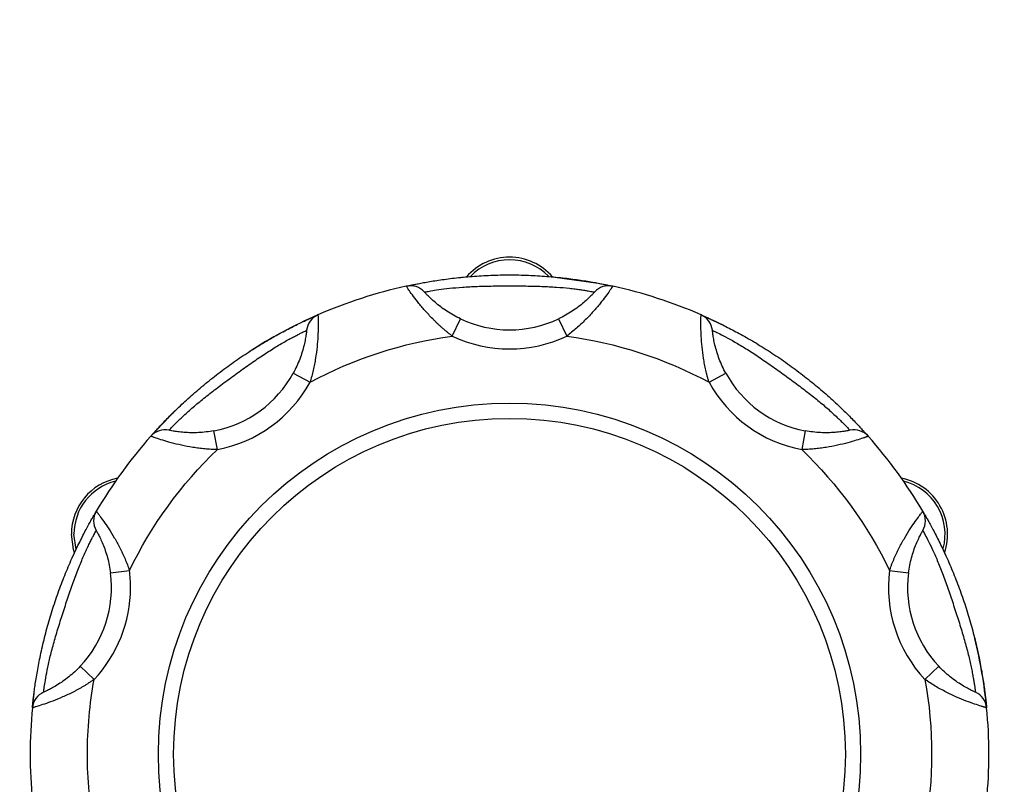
# Model space of a CAD drawing. Header units: inches. Extents: x 4 to 172, y 4 to 132.
# Tile 13 of 38: x 37.29 to 40.51, y 110.28 to 112.78. Entities that reach past the tile are written whole.
import ezdxf

# ---------------------------------------------------------------- set-up
doc = ezdxf.new("R2010")
doc.units = ezdxf.units.IN
doc.header["$LTSCALE"] = 16
doc.header["$MEASUREMENT"] = 0
doc.layers.add('TEXT', color=140, linetype='Continuous', lineweight=25)
doc.dimstyles.new('SLDDIMSTYLE2', dxfattribs={"dimtxt": 0.18, "dimasz": 2.08, "dimexe": 0, "dimexo": 0.0625, "dimgap": 0, "dimtad": 0, "dimtih": 1, "dimtoh": 1, "dimdec": 0, "dimrnd": 1e-09, "dimzin": 0, "dimdsep": 46, "dimtxsty": 'Standard', "dimsah": 1, "dimcen": 0.09, "dimadec": 0, "dimazin": 0, "dimtfac": 2.08, "dimtdec": 0, "dimtofl": 0, "dimtmove": 0, "dimatfit": 3, "dimfxl": 0, "dimfrac": 2, "dimtolj": 1, "dimtzin": 0, "dimarcsym": 0})

msp = doc.modelspace()

# ---------------------------------------------------------------- linework, layer by layer
for p, q in [((38.7363, 111.9399), (38.7519, 111.9414)), ((38.5544, 111.9108), (38.569, 111.9139)), ((38.7053, 111.7474), (38.7321, 111.8039)), ((39.0536, 111.8039), (39.0804, 111.7474)), ((39.5202, 111.8169), (39.595, 111.7819)), ((38.1846, 111.626), (38.2395, 111.5961)), ((39.5463, 111.5961), (39.6011, 111.626)), ((37.7179, 111.4191), (37.798, 111.503)), ((37.9361, 111.3756), (37.9245, 111.437)), ((39.8612, 111.437), (39.8497, 111.3756)), ((40.0617, 111.4259), (40.0678, 111.4191)), ((37.4607, 111.021), (37.4682, 111.0375)), ((40.3175, 111.0375), (40.322, 111.0276)), ((37.5861, 110.9713), (37.6481, 110.9793)), ((40.1376, 110.9793), (40.1996, 110.9713)), ((37.5322, 110.6226), (37.4868, 110.6656)), ((40.2989, 110.6656), (40.2535, 110.6226)), ((37.3302, 110.5296), (37.3357, 110.5781))]:
    msp.add_line(p, q)
at = {"flags": 128}
for points in [[(39.0338, 111.9414), (39.1836, 111.9206), (39.2313, 111.9108)], [(37.4682, 111.0375), (37.4649, 111.0481), (37.458, 111.0985)], [(37.4736, 111.0478), (37.4735, 111.0482), (37.4663, 111.0985)]]:
    msp.add_lwpolyline(points, dxfattribs=at)
for radius in [1.15, 1.1]:
    msp.add_circle((38.8929, 110.3777), radius)
for centre, radius, start, end in [((38.8929, 111.8192), 0.1865, 40.9218, 139.0782), ((38.8929, 111.8192), 0.1782, 44.0503, 135.9993), ((38.8929, 110.3777), 1.57, 102.4481, 113.5519), ((38.5679, 111.8498), 0.0625, 42.0343, 102.4481), ((39.2178, 111.8498), 0.0625, 77.5519, 137.9657), ((38.8929, 110.3777), 1.57, 66.4481, 77.5519), ((38.8929, 110.3777), 1.57, 113.5519, 122.9557), ((38.2905, 111.7596), 0.0625, 113.5519, 173.9657), ((38.8929, 112.1427), 0.375, 244.6205, 295.3795), ((39.4952, 111.7596), 0.0625, 6.0343, 66.4481), ((37.8554, 111.8056), 0.375, 280.6205, 331.3795), ((39.9303, 111.8056), 0.375, 208.6205, 259.3795), ((38.8929, 110.3777), 1.57, 138.4481, 149.5519), ((37.7647, 111.3776), 0.0625, 78.0343, 138.4481), ((40.021, 111.3776), 0.0625, 41.5519, 101.9657), ((38.8929, 110.3777), 1.57, 30.4481, 41.5519), ((37.6445, 111.0985), 0.1865, 100.9218, 180), ((37.6445, 111.0985), 0.1782, 103.7342, 180), ((40.1412, 111.0985), 0.1865, 340.9218, 79.0782), ((40.1412, 111.0985), 0.1782, 344.6893, 76.2658), ((37.5933, 111.1416), 0.0625, 149.5519, 209.9657), ((40.1925, 111.1416), 0.0625, 330.0343, 30.4481), ((37.2142, 110.9231), 0.375, 316.6205, 7.3795), ((40.5715, 110.9231), 0.375, 172.6205, 223.3795), ((38.8929, 110.3777), 1.57, 5.5519, 13.9555), ((37.3924, 110.5236), 0.0625, 114.0343, 174.4481), ((40.3933, 110.5236), 0.0625, 5.5519, 65.9657), ((38.8929, 110.3777), 1.57, 174.4481, 185.5519), ((38.8929, 110.3777), 1.57, 354.4481, 5.5519)]:
    msp.add_arc(centre, radius, start, end)
for points, knots in [([(38.5544, 111.9108), (38.5545, 111.9108), (38.5546, 111.9108), (38.5552, 111.911), (38.5562, 111.9112), (38.5575, 111.9115), (38.5593, 111.9119), (38.563, 111.9127), (38.5699, 111.9141), (38.5821, 111.9167), (38.5975, 111.9197), (38.622, 111.9243), (38.659, 111.9305), (38.7118, 111.9376), (38.7699, 111.9433), (38.8311, 111.9469), (38.8929, 111.9481), (38.9546, 111.9469), (39.0157, 111.9433), (39.0737, 111.9376), (39.1265, 111.9305), (39.1635, 111.9243), (39.188, 111.9197), (39.2035, 111.9167), (39.2157, 111.9142), (39.2231, 111.9126), (39.2273, 111.9117), (39.2296, 111.9112), (39.231, 111.9109), (39.2312, 111.9108), (39.2313, 111.9108)], [0, 0, 0, 0, 0.010442, 0.020855, 0.031253, 0.041655, 0.052075, 0.06253, 0.093837, 0.125223, 0.156436, 0.187819, 0.250208, 0.31137, 0.37543, 0.437706, 0.499978, 0.562425, 0.624444, 0.688377, 0.749424, 0.811918, 0.843293, 0.874502, 0.905753, 0.93693, 0.952733, 0.968475, 0.984212, 1, 1, 1, 1]), ([(38.7053, 111.7474), (38.7026, 111.7495), (38.6973, 111.7535), (38.6893, 111.7598), (38.6815, 111.7663), (38.6738, 111.7728), (38.6663, 111.7795), (38.6589, 111.7864), (38.6517, 111.7933), (38.6377, 111.8071), (38.618, 111.828), (38.5956, 111.8546), (38.5775, 111.878), (38.5669, 111.8927), (38.5612, 111.9009), (38.5582, 111.9053), (38.556, 111.9084), (38.5547, 111.9104), (38.5545, 111.9107), (38.5544, 111.9108)], [0, 0, 0, 0, 0.031071, 0.062154, 0.093269, 0.124432, 0.155662, 0.186976, 0.218392, 0.249927, 0.373946, 0.499658, 0.622463, 0.74909, 0.798542, 0.848297, 0.898417, 0.948964, 1, 1, 1, 1]), ([(38.6143, 111.8916), (38.6143, 111.8916), (38.6161, 111.892), (38.6233, 111.8933), (38.6287, 111.8943), (38.6427, 111.8966), (38.6513, 111.898), (38.672, 111.9009), (38.6836, 111.9024), (38.7095, 111.9052), (38.7239, 111.9065), (38.7542, 111.9087), (38.7703, 111.9096), (38.804, 111.9108), (38.8214, 111.9112), (38.8567, 111.9116), (38.8746, 111.9117), (38.9108, 111.9117), (38.929, 111.9116), (38.9643, 111.9112), (38.9815, 111.9108), (39.0065, 111.9099), (39.0148, 111.9095), (39.0309, 111.9087), (39.0388, 111.9082), (39.0616, 111.9066), (39.0757, 111.9053), (39.0953, 111.9032), (39.1016, 111.9024), (39.1133, 111.9009), (39.1187, 111.9002), (39.1289, 111.8988), (39.1336, 111.8981), (39.1424, 111.8967), (39.1464, 111.896), (39.157, 111.8943), (39.1623, 111.8933), (39.1695, 111.892), (39.1714, 111.8916), (39.1714, 111.8916)], [0, 0, 0, 0, 0.0625, 0.0625, 0.125, 0.125, 0.1875, 0.1875, 0.25, 0.25, 0.3125, 0.3125, 0.375, 0.375, 0.4375, 0.4375, 0.5, 0.5, 0.5625, 0.5625, 0.625, 0.625, 0.65625, 0.65625, 0.6875, 0.6875, 0.75, 0.75, 0.78125, 0.78125, 0.8125, 0.8125, 0.84375, 0.84375, 0.875, 0.875, 0.9375, 0.9375, 1, 1, 1, 1]), ([(39.2313, 111.9108), (39.2313, 111.9108), (39.2312, 111.9107), (39.2309, 111.9102), (39.2303, 111.9094), (39.2296, 111.9083), (39.2286, 111.9068), (39.2274, 111.9051), (39.2261, 111.9031), (39.2245, 111.9008), (39.2227, 111.8983), (39.218, 111.8916), (39.2083, 111.8782), (39.1902, 111.8547), (39.1678, 111.8282), (39.1459, 111.8048), (39.127, 111.7864), (39.112, 111.7728), (39.0965, 111.7597), (39.0858, 111.7515), (39.0804, 111.7474)], [0, 0, 0, 0, 0.025512, 0.050896, 0.076158, 0.101307, 0.12635, 0.151295, 0.17615, 0.200922, 0.225619, 0.250249, 0.376893, 0.499722, 0.625604, 0.749796, 0.812812, 0.875424, 0.937772, 1, 1, 1, 1]), ([(38.7321, 111.8039), (38.7245, 111.8075), (38.7169, 111.8114), (38.7021, 111.8197), (38.6948, 111.8242), (38.6809, 111.8332), (38.6742, 111.8379), (38.6615, 111.8475), (38.6554, 111.8524), (38.6444, 111.8618), (38.6393, 111.8664), (38.6304, 111.8747), (38.6267, 111.8785), (38.6206, 111.8848), (38.6182, 111.8873), (38.6151, 111.8907), (38.6143, 111.8916), (38.6143, 111.8916)], [0, 0, 0, 0, 0.125, 0.125, 0.25, 0.25, 0.375, 0.375, 0.5, 0.5, 0.625, 0.625, 0.75, 0.75, 0.875, 0.875, 1, 1, 1, 1]), ([(39.1714, 111.8916), (39.1714, 111.8916), (39.1706, 111.8907), (39.1683, 111.8882), (39.1673, 111.8871), (39.165, 111.8847), (39.1636, 111.8833), (39.159, 111.8785), (39.1552, 111.8747), (39.1464, 111.8664), (39.1414, 111.8618), (39.1303, 111.8523), (39.1243, 111.8475), (39.1115, 111.8379), (39.1047, 111.8332), (39.0839, 111.8196), (39.069, 111.8112), (39.0536, 111.8039)], [0, 0, 0, 0, 0.125, 0.125, 0.1875, 0.1875, 0.25, 0.25, 0.375, 0.375, 0.5, 0.5, 0.625, 0.625, 0.75, 0.75, 1, 1, 1, 1]), ([(37.7179, 111.4191), (37.718, 111.4191), (37.718, 111.4192), (37.7184, 111.4196), (37.7191, 111.4204), (37.7201, 111.4215), (37.7213, 111.4228), (37.7237, 111.4256), (37.7285, 111.4308), (37.7369, 111.4401), (37.7476, 111.4516), (37.7647, 111.4697), (37.791, 111.4965), (37.8295, 111.5332), (37.8732, 111.572), (37.9206, 111.6109), (37.9698, 111.6482), (38.0204, 111.6835), (38.072, 111.7165), (38.1223, 111.746), (38.1692, 111.7713), (38.2028, 111.788), (38.2253, 111.7987), (38.2396, 111.8054), (38.251, 111.8105), (38.2579, 111.8136), (38.2618, 111.8153), (38.2639, 111.8162), (38.2653, 111.8168), (38.2654, 111.8169), (38.2655, 111.8169)], [0, 0, 0, 0, 0.010442, 0.020855, 0.031253, 0.041655, 0.052075, 0.06253, 0.093837, 0.125223, 0.156436, 0.187819, 0.250208, 0.31137, 0.37543, 0.437706, 0.499978, 0.562425, 0.624444, 0.688377, 0.749424, 0.811918, 0.843293, 0.874502, 0.905753, 0.93693, 0.952733, 0.968475, 0.984212, 1, 1, 1, 1]), ([(38.2655, 111.8169), (38.2655, 111.8169), (38.2655, 111.8168), (38.2656, 111.8162), (38.2656, 111.8152), (38.2656, 111.8139), (38.2657, 111.8122), (38.2657, 111.8101), (38.2658, 111.8076), (38.2659, 111.8049), (38.2659, 111.8017), (38.266, 111.7936), (38.2661, 111.777), (38.2653, 111.7474), (38.2628, 111.7128), (38.2588, 111.681), (38.2542, 111.655), (38.2501, 111.6352), (38.2453, 111.6155), (38.2414, 111.6025), (38.2395, 111.5961)], [0, 0, 0, 0, 0.025512, 0.050896, 0.076158, 0.101307, 0.12635, 0.151295, 0.17615, 0.200922, 0.225619, 0.250249, 0.376893, 0.499722, 0.625604, 0.749796, 0.812812, 0.875424, 0.937772, 1, 1, 1, 1]), ([(39.5463, 111.5961), (39.5453, 111.5993), (39.5433, 111.6057), (39.5406, 111.6155), (39.538, 111.6253), (39.5357, 111.6351), (39.5336, 111.645), (39.5316, 111.6548), (39.5298, 111.6647), (39.5266, 111.6841), (39.523, 111.7126), (39.5205, 111.7472), (39.5196, 111.7769), (39.5197, 111.7949), (39.5198, 111.805), (39.52, 111.8102), (39.5201, 111.814), (39.5202, 111.8165), (39.5202, 111.8168), (39.5202, 111.8169)], [0, 0, 0, 0, 0.031071, 0.062154, 0.093269, 0.124432, 0.155662, 0.186976, 0.218392, 0.249927, 0.373946, 0.499658, 0.622463, 0.74909, 0.798542, 0.848297, 0.898417, 0.948964, 1, 1, 1, 1]), ([(39.5202, 111.8169), (39.5202, 111.8169), (39.5203, 111.8169), (39.5209, 111.8166), (39.5218, 111.8162), (39.5231, 111.8157), (39.5248, 111.8149), (39.5282, 111.8134), (39.5346, 111.8106), (39.546, 111.8054), (39.5603, 111.7988), (39.5828, 111.7881), (39.6163, 111.7714), (39.6632, 111.7461), (39.7136, 111.7165), (39.7653, 111.6835), (39.8159, 111.6482), (39.8651, 111.6109), (39.9125, 111.5721), (39.956, 111.5334), (39.9946, 111.4966), (40.0209, 111.4698), (40.0381, 111.4517), (40.0487, 111.4402), (40.0572, 111.431), (40.0622, 111.4253), (40.0651, 111.4221), (40.0666, 111.4204), (40.0676, 111.4193), (40.0677, 111.4192), (40.0678, 111.4191)], [0, 0, 0, 0, 0.010442, 0.020855, 0.031253, 0.041655, 0.052075, 0.06253, 0.093837, 0.125223, 0.156436, 0.187819, 0.250208, 0.31137, 0.37543, 0.437706, 0.499978, 0.562425, 0.624444, 0.688377, 0.749424, 0.811918, 0.843293, 0.874502, 0.905753, 0.93693, 0.952733, 0.968475, 0.984212, 1, 1, 1, 1]), ([(37.7777, 111.4388), (37.7777, 111.4388), (37.7789, 111.4401), (37.7839, 111.4454), (37.7877, 111.4494), (37.7977, 111.4595), (37.8039, 111.4657), (37.8188, 111.4802), (37.8274, 111.4882), (37.8467, 111.5057), (37.8576, 111.5153), (37.8808, 111.5348), (37.8933, 111.5449), (37.9199, 111.5658), (37.9337, 111.5763), (37.962, 111.5974), (37.9765, 111.608), (38.0057, 111.6293), (38.0205, 111.6399), (38.0493, 111.6603), (38.0635, 111.6701), (38.0842, 111.6841), (38.0911, 111.6886), (38.1047, 111.6974), (38.1113, 111.7017), (38.1307, 111.7138), (38.1429, 111.721), (38.16, 111.7308), (38.1655, 111.7339), (38.1758, 111.7396), (38.1807, 111.7422), (38.1898, 111.747), (38.194, 111.7492), (38.2019, 111.7532), (38.2055, 111.7551), (38.2151, 111.7599), (38.22, 111.7622), (38.2266, 111.7654), (38.2283, 111.7662), (38.2283, 111.7662)], [0, 0, 0, 0, 0.0625, 0.0625, 0.125, 0.125, 0.1875, 0.1875, 0.25, 0.25, 0.3125, 0.3125, 0.375, 0.375, 0.4375, 0.4375, 0.5, 0.5, 0.5625, 0.5625, 0.625, 0.625, 0.65625, 0.65625, 0.6875, 0.6875, 0.75, 0.75, 0.78125, 0.78125, 0.8125, 0.8125, 0.84375, 0.84375, 0.875, 0.875, 0.9375, 0.9375, 1, 1, 1, 1]), ([(38.2283, 111.7662), (38.2283, 111.7662), (38.2282, 111.765), (38.2278, 111.7616), (38.2277, 111.7602), (38.2272, 111.7568), (38.227, 111.7549), (38.226, 111.7484), (38.2252, 111.743), (38.223, 111.7311), (38.2216, 111.7244), (38.2182, 111.7102), (38.2161, 111.7028), (38.2114, 111.6875), (38.2087, 111.6797), (38.1999, 111.6565), (38.1928, 111.641), (38.1846, 111.626)], [0, 0, 0, 0, 0.125, 0.125, 0.1875, 0.1875, 0.25, 0.25, 0.375, 0.375, 0.5, 0.5, 0.625, 0.625, 0.75, 0.75, 1, 1, 1, 1]), ([(39.6011, 111.626), (39.5971, 111.6334), (39.5932, 111.641), (39.5861, 111.6564), (39.5828, 111.6643), (39.5769, 111.6798), (39.5743, 111.6876), (39.5696, 111.7028), (39.5675, 111.7103), (39.5641, 111.7244), (39.5627, 111.7311), (39.5605, 111.7431), (39.5597, 111.7483), (39.5584, 111.757), (39.558, 111.7604), (39.5575, 111.765), (39.5574, 111.7662), (39.5574, 111.7662)], [0, 0, 0, 0, 0.125, 0.125, 0.25, 0.25, 0.375, 0.375, 0.5, 0.5, 0.625, 0.625, 0.75, 0.75, 0.875, 0.875, 1, 1, 1, 1]), ([(39.5574, 111.7662), (39.5574, 111.7662), (39.559, 111.7654), (39.5656, 111.7623), (39.5705, 111.7599), (39.5833, 111.7536), (39.5911, 111.7496), (39.6095, 111.7398), (39.6198, 111.7342), (39.6424, 111.7213), (39.6548, 111.7139), (39.6806, 111.6978), (39.6941, 111.6891), (39.7221, 111.6702), (39.7364, 111.6603), (39.7652, 111.6399), (39.7798, 111.6295), (39.8091, 111.6082), (39.8238, 111.5974), (39.852, 111.5763), (39.8657, 111.5659), (39.8854, 111.5504), (39.8918, 111.5453), (39.9044, 111.5351), (39.9105, 111.5301), (39.928, 111.5154), (39.9387, 111.5061), (39.9533, 111.4928), (39.9579, 111.4885), (39.9665, 111.4805), (39.9705, 111.4767), (39.9779, 111.4695), (39.9813, 111.4662), (39.9875, 111.46), (39.9904, 111.4571), (39.998, 111.4494), (40.0017, 111.4455), (40.0068, 111.4402), (40.008, 111.4388), (40.008, 111.4388)], [0, 0, 0, 0, 0.0625, 0.0625, 0.125, 0.125, 0.1875, 0.1875, 0.25, 0.25, 0.3125, 0.3125, 0.375, 0.375, 0.4375, 0.4375, 0.5, 0.5, 0.5625, 0.5625, 0.625, 0.625, 0.65625, 0.65625, 0.6875, 0.6875, 0.75, 0.75, 0.78125, 0.78125, 0.8125, 0.8125, 0.84375, 0.84375, 0.875, 0.875, 0.9375, 0.9375, 1, 1, 1, 1]), ([(37.9361, 111.3756), (37.9327, 111.3757), (37.9259, 111.3758), (37.9158, 111.3762), (37.9057, 111.3768), (37.8956, 111.3777), (37.8856, 111.3787), (37.8756, 111.3798), (37.8657, 111.3812), (37.8463, 111.3841), (37.818, 111.3895), (37.7843, 111.3978), (37.7559, 111.4061), (37.7387, 111.4118), (37.7292, 111.4151), (37.7242, 111.4168), (37.7207, 111.4181), (37.7184, 111.4189), (37.7181, 111.419), (37.7179, 111.4191)], [0, 0, 0, 0, 0.031071, 0.062154, 0.093269, 0.124432, 0.155662, 0.186976, 0.218392, 0.249927, 0.373946, 0.499658, 0.622463, 0.74909, 0.798542, 0.848297, 0.898417, 0.948964, 1, 1, 1, 1]), ([(37.9245, 111.437), (37.9162, 111.4355), (37.9078, 111.4342), (37.8909, 111.4322), (37.8825, 111.4315), (37.8659, 111.4307), (37.8577, 111.4305), (37.8417, 111.4308), (37.8339, 111.4312), (37.8195, 111.4323), (37.8127, 111.433), (37.8006, 111.4346), (37.7954, 111.4354), (37.7868, 111.4369), (37.7834, 111.4376), (37.7789, 111.4385), (37.7777, 111.4388), (37.7777, 111.4388)], [0, 0, 0, 0, 0.125, 0.125, 0.25, 0.25, 0.375, 0.375, 0.5, 0.5, 0.625, 0.625, 0.75, 0.75, 0.875, 0.875, 1, 1, 1, 1]), ([(40.0678, 111.4191), (40.0677, 111.4191), (40.0677, 111.419), (40.0671, 111.4188), (40.0662, 111.4185), (40.0649, 111.418), (40.0633, 111.4175), (40.0613, 111.4168), (40.059, 111.4159), (40.0564, 111.415), (40.0535, 111.414), (40.0457, 111.4114), (40.03, 111.4062), (40.0016, 111.3978), (39.9679, 111.3895), (39.9364, 111.3835), (39.9103, 111.3798), (39.8902, 111.3776), (39.87, 111.3761), (39.8564, 111.3758), (39.8497, 111.3756)], [0, 0, 0, 0, 0.025512, 0.050896, 0.076158, 0.101307, 0.12635, 0.151295, 0.17615, 0.200922, 0.225619, 0.250249, 0.376893, 0.499722, 0.625604, 0.749796, 0.812812, 0.875424, 0.937772, 1, 1, 1, 1]), ([(40.008, 111.4388), (40.008, 111.4388), (40.0069, 111.4385), (40.0035, 111.4378), (40.0021, 111.4376), (39.9988, 111.4369), (39.9968, 111.4366), (39.9904, 111.4354), (39.985, 111.4346), (39.973, 111.433), (39.9662, 111.4323), (39.9517, 111.4312), (39.944, 111.4308), (39.928, 111.4305), (39.9197, 111.4307), (39.8949, 111.4319), (39.8779, 111.4339), (39.8612, 111.437)], [0, 0, 0, 0, 0.125, 0.125, 0.1875, 0.1875, 0.25, 0.25, 0.375, 0.375, 0.5, 0.5, 0.625, 0.625, 0.75, 0.75, 1, 1, 1, 1]), ([(37.3302, 110.5296), (37.3302, 110.5296), (37.3302, 110.5297), (37.3303, 110.5303), (37.3304, 110.5314), (37.3305, 110.5328), (37.3307, 110.5346), (37.3311, 110.5383), (37.3318, 110.5453), (37.3332, 110.5577), (37.3351, 110.5733), (37.3383, 110.598), (37.3438, 110.6351), (37.3534, 110.6875), (37.3659, 110.7446), (37.3814, 110.8039), (37.3993, 110.863), (37.4195, 110.9213), (37.4419, 110.9783), (37.4652, 111.0317), (37.4883, 111.0797), (37.5056, 111.1131), (37.5175, 111.135), (37.5252, 111.1487), (37.5314, 111.1596), (37.5352, 111.1661), (37.5373, 111.1698), (37.5385, 111.1718), (37.5392, 111.1731), (37.5393, 111.1732), (37.5394, 111.1733)], [0, 0, 0, 0, 0.010442, 0.020855, 0.031253, 0.041655, 0.052075, 0.06253, 0.093837, 0.125223, 0.156436, 0.187819, 0.250208, 0.31137, 0.37543, 0.437706, 0.499978, 0.562425, 0.624444, 0.688377, 0.749424, 0.811918, 0.843293, 0.874502, 0.905753, 0.93693, 0.952733, 0.968475, 0.984212, 1, 1, 1, 1]), ([(37.5394, 111.1733), (37.5394, 111.1733), (37.5395, 111.1732), (37.5398, 111.1728), (37.5404, 111.172), (37.5413, 111.1709), (37.5423, 111.1696), (37.5436, 111.1679), (37.5451, 111.166), (37.5468, 111.1638), (37.5486, 111.1613), (37.5535, 111.1547), (37.5633, 111.1414), (37.58, 111.1169), (37.5984, 111.0874), (37.6138, 111.0594), (37.6255, 111.0357), (37.6337, 111.0172), (37.6414, 110.9985), (37.6459, 110.9857), (37.6481, 110.9793)], [0, 0, 0, 0, 0.025512, 0.050896, 0.076158, 0.101307, 0.12635, 0.151295, 0.17615, 0.200922, 0.225619, 0.250249, 0.376893, 0.499722, 0.625604, 0.749796, 0.812812, 0.875424, 0.937772, 1, 1, 1, 1]), ([(40.1376, 110.9793), (40.1387, 110.9825), (40.1409, 110.9889), (40.1444, 110.9984), (40.1481, 111.0078), (40.152, 111.0171), (40.1561, 111.0264), (40.1603, 111.0355), (40.1646, 111.0445), (40.1734, 111.0621), (40.1873, 111.0873), (40.2056, 111.1168), (40.2223, 111.1413), (40.233, 111.1558), (40.239, 111.1639), (40.2422, 111.168), (40.2446, 111.1711), (40.2461, 111.173), (40.2462, 111.1732), (40.2463, 111.1733)], [0, 0, 0, 0, 0.031071, 0.062154, 0.093269, 0.124432, 0.155662, 0.186976, 0.218392, 0.249927, 0.373946, 0.499658, 0.622463, 0.74909, 0.798542, 0.848297, 0.898417, 0.948964, 1, 1, 1, 1]), ([(40.2463, 111.1733), (40.2464, 111.1733), (40.2464, 111.1732), (40.2467, 111.1727), (40.2472, 111.1718), (40.2479, 111.1706), (40.2489, 111.169), (40.2507, 111.1658), (40.2543, 111.1597), (40.2605, 111.1488), (40.2681, 111.1351), (40.28, 111.1132), (40.2973, 111.0799), (40.3204, 111.0319), (40.3438, 110.9784), (40.3662, 110.9213), (40.3864, 110.863), (40.4043, 110.8039), (40.4198, 110.7447), (40.4323, 110.6878), (40.4418, 110.6354), (40.4474, 110.5982), (40.4506, 110.5735), (40.4525, 110.5579), (40.4539, 110.5454), (40.4547, 110.5379), (40.4551, 110.5336), (40.4553, 110.5313), (40.4555, 110.5299), (40.4555, 110.5297), (40.4555, 110.5296)], [0, 0, 0, 0, 0.010442, 0.020855, 0.031253, 0.041655, 0.052075, 0.06253, 0.093837, 0.125223, 0.156436, 0.187819, 0.250208, 0.31137, 0.37543, 0.437706, 0.499978, 0.562425, 0.624444, 0.688377, 0.749424, 0.811918, 0.843293, 0.874502, 0.905753, 0.93693, 0.952733, 0.968475, 0.984212, 1, 1, 1, 1]), ([(37.367, 110.5806), (37.367, 110.5806), (37.3672, 110.5825), (37.3682, 110.5897), (37.3689, 110.5951), (37.371, 110.6092), (37.3724, 110.6178), (37.3759, 110.6383), (37.3781, 110.6499), (37.3834, 110.6754), (37.3866, 110.6895), (37.394, 110.719), (37.3981, 110.7345), (37.4074, 110.767), (37.4124, 110.7836), (37.4228, 110.8173), (37.4283, 110.8344), (37.4395, 110.8688), (37.4452, 110.8861), (37.4565, 110.9196), (37.4622, 110.9358), (37.4708, 110.9593), (37.4737, 110.967), (37.4795, 110.9821), (37.4824, 110.9895), (37.491, 111.0106), (37.4966, 111.0237), (37.5046, 111.0416), (37.5073, 111.0474), (37.5123, 111.058), (37.5147, 111.063), (37.5192, 111.0723), (37.5213, 111.0765), (37.5253, 111.0844), (37.5272, 111.088), (37.5322, 111.0976), (37.5347, 111.1023), (37.5382, 111.1088), (37.5391, 111.1104), (37.5391, 111.1104)], [0, 0, 0, 0, 0.0625, 0.0625, 0.125, 0.125, 0.1875, 0.1875, 0.25, 0.25, 0.3125, 0.3125, 0.375, 0.375, 0.4375, 0.4375, 0.5, 0.5, 0.5625, 0.5625, 0.625, 0.625, 0.65625, 0.65625, 0.6875, 0.6875, 0.75, 0.75, 0.78125, 0.78125, 0.8125, 0.8125, 0.84375, 0.84375, 0.875, 0.875, 0.9375, 0.9375, 1, 1, 1, 1]), ([(37.5391, 111.1104), (37.5391, 111.1104), (37.5397, 111.1094), (37.5414, 111.1064), (37.5421, 111.1051), (37.5437, 111.1022), (37.5447, 111.1005), (37.5477, 111.0947), (37.5502, 111.0898), (37.5554, 111.0789), (37.5582, 111.0726), (37.5638, 111.0592), (37.5665, 111.052), (37.5717, 111.0368), (37.5741, 111.0289), (37.5806, 111.0049), (37.5839, 110.9882), (37.5861, 110.9713)], [0, 0, 0, 0, 0.125, 0.125, 0.1875, 0.1875, 0.25, 0.25, 0.375, 0.375, 0.5, 0.5, 0.625, 0.625, 0.75, 0.75, 1, 1, 1, 1]), ([(40.1996, 110.9713), (40.2007, 110.9797), (40.202, 110.9881), (40.2054, 111.0047), (40.2073, 111.013), (40.2117, 111.0291), (40.2141, 111.0369), (40.2192, 111.052), (40.222, 111.0593), (40.2275, 111.0726), (40.2303, 111.0789), (40.2355, 111.0899), (40.2379, 111.0946), (40.242, 111.1023), (40.2437, 111.1054), (40.246, 111.1094), (40.2466, 111.1104), (40.2466, 111.1104)], [0, 0, 0, 0, 0.125, 0.125, 0.25, 0.25, 0.375, 0.375, 0.5, 0.5, 0.625, 0.625, 0.75, 0.75, 0.875, 0.875, 1, 1, 1, 1]), ([(40.2466, 111.1104), (40.2466, 111.1104), (40.2475, 111.1088), (40.2509, 111.1024), (40.2536, 111.0976), (40.2601, 111.085), (40.2641, 111.0772), (40.2733, 111.0585), (40.2783, 111.0479), (40.289, 111.0241), (40.2947, 111.0108), (40.3061, 110.9826), (40.3118, 110.9677), (40.3235, 110.936), (40.3292, 110.9195), (40.3405, 110.8861), (40.3461, 110.8691), (40.3573, 110.8347), (40.3629, 110.8173), (40.3734, 110.7836), (40.3783, 110.7671), (40.3852, 110.7431), (40.3874, 110.7351), (40.3915, 110.7195), (40.3935, 110.7118), (40.399, 110.6897), (40.4022, 110.6758), (40.4062, 110.6566), (40.4074, 110.6504), (40.4097, 110.6388), (40.4106, 110.6334), (40.4124, 110.6232), (40.4132, 110.6185), (40.4146, 110.6098), (40.4152, 110.6058), (40.4168, 110.5951), (40.4175, 110.5898), (40.4185, 110.5825), (40.4187, 110.5806), (40.4187, 110.5806)], [0, 0, 0, 0, 0.0625, 0.0625, 0.125, 0.125, 0.1875, 0.1875, 0.25, 0.25, 0.3125, 0.3125, 0.375, 0.375, 0.4375, 0.4375, 0.5, 0.5, 0.5625, 0.5625, 0.625, 0.625, 0.65625, 0.65625, 0.6875, 0.6875, 0.75, 0.75, 0.78125, 0.78125, 0.8125, 0.8125, 0.84375, 0.84375, 0.875, 0.875, 0.9375, 0.9375, 1, 1, 1, 1]), ([(37.4868, 110.6656), (37.481, 110.6594), (37.4749, 110.6534), (37.4625, 110.6419), (37.456, 110.6364), (37.4431, 110.6259), (37.4366, 110.621), (37.4235, 110.6118), (37.417, 110.6076), (37.4046, 110.6), (37.3987, 110.5966), (37.388, 110.5908), (37.3833, 110.5884), (37.3754, 110.5845), (37.3723, 110.583), (37.3681, 110.5811), (37.367, 110.5806), (37.367, 110.5806)], [0, 0, 0, 0, 0.125, 0.125, 0.25, 0.25, 0.375, 0.375, 0.5, 0.5, 0.625, 0.625, 0.75, 0.75, 0.875, 0.875, 1, 1, 1, 1]), ([(40.4187, 110.5806), (40.4187, 110.5806), (40.4177, 110.5811), (40.4145, 110.5825), (40.4132, 110.5832), (40.4101, 110.5846), (40.4084, 110.5854), (40.4025, 110.5883), (40.3977, 110.5908), (40.387, 110.5966), (40.3811, 110.6), (40.3687, 110.6076), (40.3622, 110.6118), (40.3491, 110.621), (40.3425, 110.626), (40.3232, 110.6416), (40.3106, 110.6532), (40.2989, 110.6656)], [0, 0, 0, 0, 0.125, 0.125, 0.1875, 0.1875, 0.25, 0.25, 0.375, 0.375, 0.5, 0.5, 0.625, 0.625, 0.75, 0.75, 1, 1, 1, 1]), ([(37.5322, 110.6226), (37.5295, 110.6207), (37.5239, 110.6168), (37.5155, 110.6112), (37.507, 110.6058), (37.4983, 110.6005), (37.4896, 110.5954), (37.4809, 110.5905), (37.4721, 110.5858), (37.4546, 110.5767), (37.4286, 110.5645), (37.3964, 110.5514), (37.3685, 110.5414), (37.3513, 110.5359), (37.3417, 110.533), (37.3367, 110.5315), (37.333, 110.5304), (37.3307, 110.5297), (37.3304, 110.5296), (37.3302, 110.5296)], [0, 0, 0, 0, 0.031071, 0.062154, 0.093269, 0.124432, 0.155662, 0.186976, 0.218392, 0.249927, 0.373946, 0.499658, 0.622463, 0.74909, 0.798542, 0.848297, 0.898417, 0.948964, 1, 1, 1, 1]), ([(40.4555, 110.5296), (40.4555, 110.5296), (40.4554, 110.5296), (40.4548, 110.5298), (40.4539, 110.5301), (40.4526, 110.5304), (40.4509, 110.5309), (40.4489, 110.5315), (40.4466, 110.5322), (40.4439, 110.533), (40.4409, 110.5339), (40.4331, 110.5363), (40.4173, 110.5414), (40.3894, 110.5513), (40.3573, 110.5644), (40.3283, 110.578), (40.3049, 110.5904), (40.2874, 110.6004), (40.2702, 110.6111), (40.2591, 110.6188), (40.2535, 110.6226)], [0, 0, 0, 0, 0.025512, 0.050896, 0.076158, 0.101307, 0.12635, 0.151295, 0.17615, 0.200922, 0.225619, 0.250249, 0.376893, 0.499722, 0.625604, 0.749796, 0.812812, 0.875424, 0.937772, 1, 1, 1, 1])]:
    msp.add_open_spline(points, degree=3, knots=knots)
for points in [[(38.2395, 111.5961), (38.3845, 111.6738), (38.5423, 111.7251), (38.7053, 111.7474)], [(38.7053, 111.7474), (38.824, 111.6911), (38.9617, 111.6911), (39.0804, 111.7474)], [(39.0804, 111.7474), (39.2434, 111.7251), (39.4012, 111.6738), (39.5463, 111.5961)], [(37.9361, 111.3756), (38.0651, 111.3998), (38.1765, 111.4808), (38.2395, 111.5961)], [(39.5463, 111.5961), (39.6092, 111.4808), (39.7206, 111.3998), (39.8497, 111.3756)], [(37.6481, 110.9793), (37.7197, 111.1275), (37.8172, 111.2617), (37.9361, 111.3756)], [(39.8497, 111.3756), (39.9685, 111.2617), (40.066, 111.1275), (40.1376, 110.9793)], [(37.6517, 110.9231), (37.6517, 110.9419), (37.6505, 110.9607), (37.6481, 110.9793)], [(40.1376, 110.9793), (40.1207, 110.8491), (40.1633, 110.7181), (40.2535, 110.6226)], [(37.5322, 110.6226), (37.609, 110.7039), (37.6517, 110.8114), (37.6517, 110.9231)], [(37.5104, 110.3777), (37.5104, 110.4598), (37.5177, 110.5418), (37.5322, 110.6226)], [(40.2535, 110.6226), (40.2826, 110.4607), (40.2826, 110.2948), (40.2535, 110.1328)], [(37.5322, 110.1328), (37.5177, 110.2136), (37.5104, 110.2956), (37.5104, 110.3777)]]:
    msp.add_open_spline(points, degree=3)

# ---------------------------------------------------------------- leaders
at = {"layer": 'TEXT'}
msp.add_leader([(47.9897, 113.1577), (27.6451, 103.4406), (23.6451, 103.4406)], dimstyle='SLDDIMSTYLE2', dxfattribs=at)

doc.saveas('drawing.dxf')
